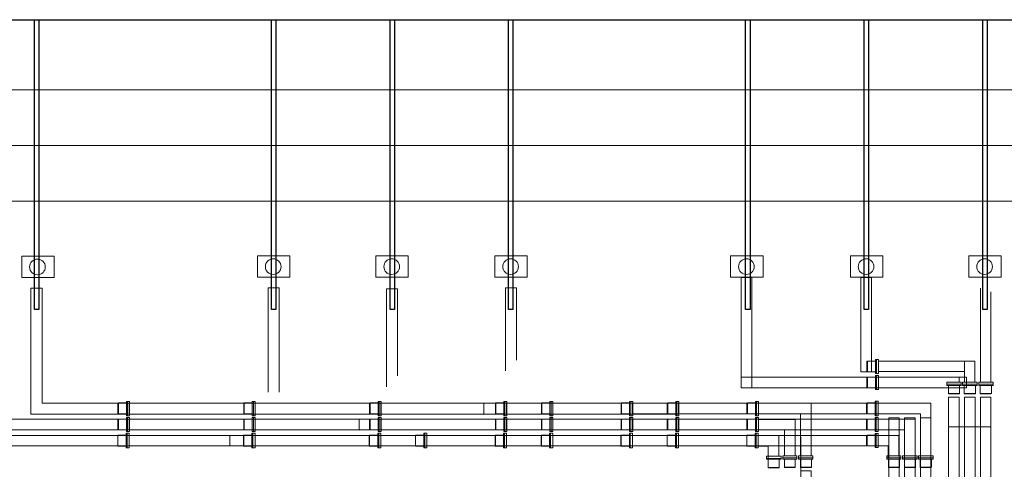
# Model space of a CAD drawing. Extents: x 18893 to 3351893, y -610358 to 406739.
# Tile 123 of 256: x 2068828 to 2102058, y 64814 to 79969. Entities that reach past the tile are written whole.
import ezdxf

# ---------------------------------------------------------------- set-up
doc = ezdxf.new("R2010")
doc.units = 0
doc.header["$LTSCALE"] = 800
doc.header["$MEASUREMENT"] = 0
doc.linetypes.add('CENTRE', pattern=[1.5, 0.75, -0.25, 0.25, -0.25])
doc.linetypes.add('CONTINOUS', pattern=[0])
doc.layers.get('0').update_dxf_attribs({"linetype": 'CONTINUOUS'})
doc.layers.add('KEY PLAN', color=251, linetype='CONTINUOUS')

# ---------------------------------------------------------------- blocks, each defined once
blk = doc.blocks.new('GIS_BLD1')
at = {"linetype": 'CONTINOUS', "lineweight": 15}
for p, q in [((11.45, 4.762), (11.45, 7.931)), ((11.807, 4.762), (11.807, 7.809)), ((8.008, 5.478), (11.267, 5.478)), ((10.91, 4.762), (10.91, 5.478)), ((11.267, 4.762), (11.267, 5.478)), ((8.008, 5.121), (10.91, 5.121)), ((8.008, 4.93), (10.736, 4.93)), ((10.736, 4.762), (10.736, 4.93)), ((8.008, 4.573), (10.363, 4.573)), ((3.953, 4.053), (5.736, 4.053)), ((5.736, 2.27), (5.736, 4.053)), ((8, 4.061), (9.783, 4.061)), ((9.783, 2.278), (9.783, 4.061)), ((3.953, 3.696), (5.379, 3.696)), ((5.379, 2.27), (5.379, 3.696)), ((8, 3.703), (9.426, 3.703)), ((9.426, 2.278), (9.426, 3.703)), ((3.953, 3.513), (5.196, 3.513)), ((5.196, 2.27), (5.196, 3.513)), ((8, 3.521), (9.244, 3.521)), ((9.244, 2.278), (9.244, 3.521)), ((3.953, 3.156), (4.839, 3.156)), ((4.839, 2.27), (4.839, 3.156)), ((8, 3.164), (8.887, 3.164)), ((8.887, 2.278), (8.887, 3.164)), ((10.379, 3.255), (11.807, 3.255)), ((3.953, 2.965), (4.648, 2.965)), ((4.648, 2.965), (4.648, 2.27)), ((8, 2.973), (8.696, 2.973)), ((8.696, 2.973), (8.696, 2.278)), ((3.953, 2.608), (4.291, 2.608)), ((4.291, 2.608), (4.291, 2.206)), ((8, 2.616), (8.339, 2.616)), ((8.339, 2.616), (8.339, 2.214))]:
    blk.add_line(p, q, dxfattribs=at)
for centre in [(-20.373, 8.65), (-12.418, 8.661), (-8.418, 8.661), (-4.407, 8.661), (3.554, 8.661), (7.593, 8.661), (11.593, 8.661)]:
    blk.add_circle(centre, 0.264, dxfattribs=at)
at = {"layer": 'KEY PLAN', "linetype": 'CONTINOUS', "lineweight": 15}
for points in [[(-20.905, 9.016), (-19.812, 9.016), (-19.812, 8.295), (-20.905, 8.295)], [(-12.95, 9.026), (-11.858, 9.026), (-11.858, 8.305), (-12.95, 8.305)], [(-8.95, 9.026), (-7.858, 9.026), (-7.858, 8.305), (-8.95, 8.305)], [(-4.939, 9.026), (-3.846, 9.026), (-3.846, 8.305), (-4.939, 8.305)], [(3.022, 9.026), (4.115, 9.026), (4.115, 8.305), (3.022, 8.305)], [(7.061, 9.026), (8.154, 9.026), (8.154, 8.305), (7.061, 8.305)], [(11.061, 9.026), (12.154, 9.026), (12.154, 8.305), (11.061, 8.305)], [(3.375, 8.3), (3.375, 4.573), (3.733, 4.573), (3.733, 8.3)], [(7.414, 8.3), (7.414, 5.113), (7.772, 5.113), (7.772, 8.3)]]:
    blk.add_lwpolyline(points, close=True, dxfattribs=at)
for points in [[(-20.592, 3.688), (-20.592, 7.935), (-20.22, 7.935), (-20.22, 4.053)], [(-12.59, 4.432), (-12.59, 7.95), (-12.218, 7.95), (-12.218, 4.432)], [(-8.59, 4.614), (-8.59, 7.909), (-8.218, 7.909), (-8.218, 4.979)], [(-4.579, 5.146), (-4.579, 7.945), (-4.207, 7.945), (-4.207, 5.511)]]:
    blk.add_lwpolyline(points, dxfattribs=at)
at = {"layer": 'KEY PLAN', "lineweight": 0}
for points in [[(7.62, 5.446), (7.62, 5.121), (7.635, 5.113), (7.635, 5.478), (7.62, 5.478), (7.62, 5.446)], [(7.635, 5.454), (7.635, 5.113), (7.905, 5.113), (7.905, 5.478), (7.635, 5.478), (7.635, 5.454)], [(7.905, 5.502), (7.905, 5.057), (7.945, 5.057), (7.945, 5.534), (7.905, 5.534), (7.905, 5.502)], [(8.008, 5.057), (8.008, 5.534), (7.945, 5.534), (7.945, 5.057), (8.008, 5.057)], [(7.905, 4.954), (7.905, 4.518), (7.945, 4.518), (7.945, 4.994), (7.905, 4.994), (7.905, 4.954)], [(8.008, 4.518), (8.008, 4.994), (7.945, 4.994), (7.945, 4.518), (8.008, 4.518)], [(10.985, 4.573), (10.985, 4.93), (3.375, 4.93), (3.375, 4.573), (10.985, 4.573)], [(7.62, 4.907), (7.62, 4.573), (7.635, 4.573), (7.635, 4.938), (7.62, 4.93), (7.62, 4.907)], [(7.635, 4.907), (7.635, 4.573), (7.905, 4.573), (7.905, 4.938), (7.635, 4.938), (7.635, 4.907)], [(10.315, 4.762), (10.807, 4.762), (10.807, 4.698), (10.315, 4.698), (10.315, 4.762)], [(10.76, 4.659), (10.315, 4.659), (10.315, 4.698), (10.807, 4.698), (10.807, 4.659), (10.76, 4.659)], [(10.712, 4.389), (10.371, 4.389), (10.371, 4.659), (10.744, 4.659), (10.744, 4.389), (10.712, 4.389)], [(10.847, 4.762), (11.339, 4.762), (11.339, 4.698), (10.847, 4.698), (10.847, 4.762)], [(11.291, 4.659), (10.847, 4.659), (10.847, 4.698), (11.339, 4.698), (11.339, 4.659), (11.291, 4.659)], [(11.252, 4.389), (10.902, 4.389), (10.902, 4.659), (11.283, 4.659), (11.283, 4.389), (11.252, 4.389)], [(11.394, 4.762), (11.879, 4.762), (11.879, 4.698), (11.394, 4.698), (11.394, 4.762)], [(11.831, 4.659), (11.394, 4.659), (11.394, 4.698), (11.879, 4.698), (11.879, 4.659), (11.831, 4.659)], [(11.783, 4.389), (11.442, 4.389), (11.442, 4.659), (11.823, 4.659), (11.823, 4.389), (11.783, 4.389)], [(10.704, 4.373), (10.379, 4.373), (10.371, 4.389), (10.744, 4.389), (10.736, 4.373), (10.704, 4.373)], [(11.236, 4.373), (10.918, 4.373), (10.902, 4.389), (11.283, 4.389), (11.275, 4.373), (11.236, 4.373)], [(11.783, 4.373), (11.458, 4.373), (11.442, 4.389), (11.823, 4.389), (11.807, 4.373), (11.783, 4.373)], [(-17.269, 3.688), (-17.269, 4.053), (-20.22, 4.053)], [(-17.658, 4.021), (-17.658, 3.703), (-17.642, 3.696), (-17.642, 4.069), (-17.658, 4.061), (-17.658, 4.021)], [(-17.642, 4.037), (-17.642, 3.696), (-17.373, 3.696), (-17.373, 4.069), (-17.642, 4.069), (-17.642, 4.037)], [(-17.373, 4.084), (-17.373, 3.632), (-17.333, 3.632), (-17.333, 4.116), (-17.373, 4.116), (-17.373, 4.084)], [(-17.269, 3.632), (-17.269, 4.116), (-17.333, 4.116), (-17.333, 3.632), (-17.269, 3.632)], [(-13.023, 3.688), (-13.023, 4.053), (-17.277, 4.053), (-17.277, 3.688), (-13.023, 3.688)], [(-13.412, 4.021), (-13.412, 3.703), (-13.396, 3.696), (-13.396, 4.069), (-13.412, 4.061), (-13.412, 4.021)], [(-13.396, 4.037), (-13.396, 3.696), (-13.126, 3.696), (-13.126, 4.069), (-13.396, 4.069), (-13.396, 4.037)], [(-13.126, 4.084), (-13.126, 3.632), (-13.087, 3.632), (-13.087, 4.116), (-13.126, 4.116), (-13.126, 4.084)], [(-13.023, 3.632), (-13.023, 4.116), (-13.087, 4.116), (-13.087, 3.632), (-13.023, 3.632)], [(-8.777, 3.688), (-8.777, 4.053), (-13.031, 4.053), (-13.031, 3.688), (-8.777, 3.688)], [(-9.166, 4.021), (-9.166, 3.703), (-9.15, 3.696), (-9.15, 4.069), (-9.166, 4.061), (-9.166, 4.021)], [(-9.15, 4.037), (-9.15, 3.696), (-8.88, 3.696), (-8.88, 4.069), (-9.15, 4.069), (-9.15, 4.037)], [(-8.88, 4.084), (-8.88, 3.632), (-8.841, 3.632), (-8.841, 4.116), (-8.88, 4.116), (-8.88, 4.084)], [(-8.777, 3.632), (-8.777, 4.116), (-8.841, 4.116), (-8.841, 3.632), (-8.777, 3.632)], [(-4.531, 3.688), (-4.531, 4.053), (-8.785, 4.053), (-8.785, 3.688), (-4.531, 3.688)], [(-5.312, 3.68), (-5.312, 4.045), (-2.984, 4.053), (-2.984, 3.688), (-5.312, 3.68)], [(-4.92, 4.021), (-4.92, 3.703), (-4.904, 3.696), (-4.904, 4.069), (-4.92, 4.061), (-4.92, 4.021)], [(-4.904, 4.037), (-4.904, 3.696), (-4.634, 3.696), (-4.634, 4.069), (-4.904, 4.069), (-4.904, 4.037)], [(-4.634, 4.084), (-4.634, 3.632), (-4.595, 3.632), (-4.595, 4.116), (-4.634, 4.116), (-4.634, 4.084)], [(-4.531, 3.632), (-4.531, 4.116), (-4.595, 4.116), (-4.595, 3.632), (-4.531, 3.632)], [(-0.285, 3.688), (-0.285, 4.053), (-4.539, 4.053), (-4.539, 3.688), (-0.285, 3.688)], [(-3.365, 4.021), (-3.365, 3.703), (-3.349, 3.696), (-3.349, 4.069), (-3.365, 4.061), (-3.365, 4.021)], [(-3.349, 4.037), (-3.349, 3.696), (-3.079, 3.696), (-3.079, 4.069), (-3.349, 4.069), (-3.349, 4.037)], [(-2.976, 3.688), (-2.976, 4.053), (-3.21, 4.053)], [(-3.079, 4.084), (-3.079, 3.632), (-3.039, 3.632), (-3.039, 4.116), (-3.079, 4.116), (-3.079, 4.084)], [(-2.976, 3.632), (-2.976, 4.116), (-3.039, 4.116), (-3.039, 3.632), (-2.976, 3.632)], [(1.27, 3.688), (1.27, 4.053), (-2.984, 4.053), (-2.984, 3.688), (1.27, 3.688)], [(-0.674, 4.021), (-0.674, 3.703), (-0.658, 3.696), (-0.658, 4.069), (-0.674, 4.061), (-0.674, 4.021)], [(-0.658, 4.037), (-0.658, 3.696), (-0.388, 3.696), (-0.388, 4.069), (-0.658, 4.069), (-0.658, 4.037)], [(-0.388, 4.084), (-0.388, 3.632), (-0.349, 3.632), (-0.349, 4.116), (-0.388, 4.116), (-0.388, 4.084)], [(-0.285, 3.632), (-0.285, 4.116), (-0.349, 4.116), (-0.349, 3.632), (-0.285, 3.632)], [(3.961, 3.696), (3.961, 4.053), (-0.293, 4.061), (-0.293, 3.703), (5.096, 3.703)], [(0.881, 4.021), (0.881, 3.703), (0.897, 3.696), (0.897, 4.069), (0.881, 4.061), (0.881, 4.021)], [(0.897, 4.037), (0.897, 3.696), (1.167, 3.696), (1.167, 4.069), (0.897, 4.069), (0.897, 4.037)], [(1.167, 4.084), (1.167, 3.632), (1.207, 3.632), (1.207, 4.116), (1.167, 4.116), (1.167, 4.084)], [(1.27, 3.632), (1.27, 4.116), (1.207, 4.116), (1.207, 3.632), (1.27, 3.632)], [(8, 3.703), (8, 4.061), (1.262, 4.061), (1.262, 3.703), (8, 3.703)], [(3.572, 4.021), (3.572, 3.703), (3.588, 3.696), (3.588, 4.069), (3.572, 4.061), (3.572, 4.021)], [(3.588, 4.037), (3.588, 3.696), (3.858, 3.696), (3.858, 4.069), (3.588, 4.069), (3.588, 4.037)], [(3.858, 4.084), (3.858, 3.632), (3.897, 3.632), (3.897, 4.116), (3.858, 4.116), (3.858, 4.084)], [(3.961, 3.632), (3.961, 4.116), (3.897, 4.116), (3.897, 3.632), (3.961, 3.632)], [(7.612, 4.021), (7.612, 3.703), (7.627, 3.696), (7.627, 4.069), (7.612, 4.061), (7.612, 4.021)], [(7.627, 4.037), (7.627, 3.696), (7.897, 3.696), (7.897, 4.069), (7.627, 4.069), (7.627, 4.037)], [(7.897, 4.076), (7.897, 3.632), (7.937, 3.632), (7.937, 4.124), (7.897, 4.124), (7.897, 4.076)], [(8, 3.632), (8, 4.124), (7.937, 4.124), (7.937, 3.632), (8, 3.632)], [(10.379, 4.262), (10.736, 4.262), (10.736, -2.476), (10.379, -2.476), (10.379, 4.262)], [(10.918, 4.262), (11.275, 4.262), (11.275, -2.476), (10.918, -2.476), (10.918, 4.262)], [(11.458, 4.262), (11.807, 4.262), (11.807, -2.476), (11.458, -2.476), (11.458, 4.262)], [(-20.592, 3.688), (-17.269, 3.688)], [(-17.269, 3.156), (-17.269, 3.521), (-21.523, 3.521), (-21.523, 3.156), (-17.269, 3.156)], [(-17.658, 3.489), (-17.658, 3.156), (-17.642, 3.156), (-17.642, 3.521), (-17.658, 3.521), (-17.658, 3.489)], [(-17.642, 3.489), (-17.642, 3.156), (-17.373, 3.156), (-17.373, 3.521), (-17.642, 3.521), (-17.642, 3.489)], [(-17.373, 3.545), (-17.373, 3.1), (-17.333, 3.1), (-17.333, 3.576), (-17.373, 3.576), (-17.373, 3.545)], [(-17.269, 3.1), (-17.269, 3.576), (-17.333, 3.576), (-17.333, 3.1), (-17.269, 3.1)], [(-13.023, 3.156), (-13.023, 3.521), (-17.277, 3.521), (-17.277, 3.156), (-13.023, 3.156)], [(-13.412, 3.489), (-13.412, 3.156), (-13.396, 3.156), (-13.396, 3.521), (-13.412, 3.521), (-13.412, 3.489)], [(-13.396, 3.489), (-13.396, 3.156), (-13.126, 3.156), (-13.126, 3.521), (-13.396, 3.521), (-13.396, 3.489)], [(-13.126, 3.545), (-13.126, 3.1), (-13.087, 3.1), (-13.087, 3.576), (-13.126, 3.576), (-13.126, 3.545)], [(-13.023, 3.1), (-13.023, 3.576), (-13.087, 3.576), (-13.087, 3.1), (-13.023, 3.1)], [(-8.777, 3.156), (-8.777, 3.521), (-13.031, 3.521), (-13.031, 3.156), (-8.777, 3.156)], [(-9.515, 3.149), (-9.515, 3.514), (-2.984, 3.521), (-2.984, 3.156), (-9.515, 3.149)], [(-9.166, 3.489), (-9.166, 3.156), (-9.15, 3.156), (-9.15, 3.521), (-9.166, 3.521), (-9.166, 3.489)], [(-9.15, 3.489), (-9.15, 3.156), (-8.88, 3.156), (-8.88, 3.521), (-9.15, 3.521), (-9.15, 3.489)], [(-8.88, 3.545), (-8.88, 3.1), (-8.841, 3.1), (-8.841, 3.576), (-8.88, 3.576), (-8.88, 3.545)], [(-8.777, 3.1), (-8.777, 3.576), (-8.841, 3.576), (-8.841, 3.1), (-8.777, 3.1)], [(-4.531, 3.156), (-4.531, 3.521), (-8.785, 3.521), (-8.785, 3.156), (-4.531, 3.156)], [(-4.92, 3.489), (-4.92, 3.156), (-4.904, 3.156), (-4.904, 3.521), (-4.92, 3.521), (-4.92, 3.489)], [(-4.904, 3.489), (-4.904, 3.156), (-4.634, 3.156), (-4.634, 3.521), (-4.904, 3.521), (-4.904, 3.489)], [(-4.634, 3.545), (-4.634, 3.1), (-4.595, 3.1), (-4.595, 3.576), (-4.634, 3.576), (-4.634, 3.545)], [(-4.531, 3.1), (-4.531, 3.576), (-4.595, 3.576), (-4.595, 3.1), (-4.531, 3.1)], [(-0.285, 3.156), (-0.285, 3.521), (-4.539, 3.521), (-4.539, 3.156), (-0.285, 3.156)], [(-3.365, 3.489), (-3.365, 3.156), (-3.349, 3.156), (-3.349, 3.521), (-3.365, 3.521), (-3.365, 3.489)], [(-3.349, 3.489), (-3.349, 3.156), (-3.079, 3.156), (-3.079, 3.521), (-3.349, 3.521), (-3.349, 3.489)], [(-3.079, 3.545), (-3.079, 3.1), (-3.039, 3.1), (-3.039, 3.576), (-3.079, 3.576), (-3.079, 3.545)], [(-2.976, 3.1), (-2.976, 3.576), (-3.039, 3.576), (-3.039, 3.1), (-2.976, 3.1)], [(1.27, 3.156), (1.27, 3.521), (-2.984, 3.521), (-2.984, 3.156), (1.27, 3.156)], [(-0.674, 3.489), (-0.674, 3.156), (-0.658, 3.156), (-0.658, 3.521), (-0.674, 3.521), (-0.674, 3.489)], [(-0.658, 3.489), (-0.658, 3.156), (-0.388, 3.156), (-0.388, 3.521), (-0.658, 3.521), (-0.658, 3.489)], [(-0.388, 3.545), (-0.388, 3.1), (-0.349, 3.1), (-0.349, 3.576), (-0.388, 3.576), (-0.388, 3.545)], [(-0.285, 3.1), (-0.285, 3.576), (-0.349, 3.576), (-0.349, 3.1), (-0.285, 3.1)], [(3.961, 3.156), (3.961, 3.521), (-0.293, 3.521), (-0.293, 3.156), (3.961, 3.156)], [(0.881, 3.489), (0.881, 3.156), (0.897, 3.156), (0.897, 3.521), (0.881, 3.521), (0.881, 3.489)], [(0.897, 3.489), (0.897, 3.156), (1.167, 3.156), (1.167, 3.521), (0.897, 3.521), (0.897, 3.489)], [(1.167, 3.545), (1.167, 3.1), (1.207, 3.1), (1.207, 3.576), (1.167, 3.576), (1.167, 3.545)], [(1.27, 3.1), (1.27, 3.576), (1.207, 3.576), (1.207, 3.1), (1.27, 3.1)], [(8, 3.164), (8, 3.521), (1.262, 3.521), (1.262, 3.164), (8, 3.164)], [(3.572, 3.489), (3.572, 3.156), (3.588, 3.156), (3.588, 3.521), (3.572, 3.521), (3.572, 3.489)], [(3.588, 3.489), (3.588, 3.156), (3.858, 3.156), (3.858, 3.521), (3.588, 3.521), (3.588, 3.489)], [(3.858, 3.545), (3.858, 3.1), (3.897, 3.1), (3.897, 3.576), (3.858, 3.576), (3.858, 3.545)], [(3.961, 3.1), (3.961, 3.576), (3.897, 3.576), (3.897, 3.1), (3.961, 3.1)], [(7.612, 3.489), (7.612, 3.164), (7.627, 3.156), (7.627, 3.521), (7.612, 3.521), (7.612, 3.489)], [(7.627, 3.497), (7.627, 3.156), (7.897, 3.156), (7.897, 3.521), (7.627, 3.521), (7.627, 3.497)], [(7.897, 3.545), (7.897, 3.1), (7.937, 3.1), (7.937, 3.576), (7.897, 3.576), (7.897, 3.545)], [(8, 3.1), (8, 3.576), (7.937, 3.576), (7.937, 3.1), (8, 3.1)], [(8.355, 3.561), (8.712, 3.561), (8.712, -2.476), (8.355, -2.476), (8.355, 3.561)], [(8.894, 3.561), (9.252, 3.561), (9.252, -2.476), (8.894, -2.476), (8.894, 3.561)], [(9.434, 3.561), (9.783, 3.561), (9.783, -2.476), (9.434, -2.476), (9.434, 3.561)], [(-17.38, 2.997), (-17.38, 2.553), (-17.349, 2.553), (-17.349, 3.045), (-17.38, 3.045), (-17.38, 2.997)], [(-17.277, 2.553), (-17.277, 3.045), (-17.349, 3.045), (-17.349, 2.553), (-17.277, 2.553)], [(-13.134, 2.997), (-13.134, 2.553), (-13.103, 2.553), (-13.103, 3.045), (-13.134, 3.045), (-13.134, 2.997)], [(-13.031, 2.553), (-13.031, 3.045), (-13.103, 3.045), (-13.103, 2.553), (-13.031, 2.553)], [(-8.888, 2.997), (-8.888, 2.553), (-8.857, 2.553), (-8.857, 3.045), (-8.888, 3.045), (-8.888, 2.997)], [(-8.785, 2.553), (-8.785, 3.045), (-8.857, 3.045), (-8.857, 2.553), (-8.785, 2.553)], [(-7.333, 2.997), (-7.333, 2.553), (-7.301, 2.553), (-7.301, 3.045), (-7.333, 3.045), (-7.333, 2.997)], [(-7.23, 2.553), (-7.23, 3.045), (-7.301, 3.045), (-7.301, 2.553), (-7.23, 2.553)], [(-4.642, 2.997), (-4.642, 2.553), (-4.611, 2.553), (-4.611, 3.045), (-4.642, 3.045), (-4.642, 2.997)], [(-4.539, 2.553), (-4.539, 3.045), (-4.611, 3.045), (-4.611, 2.553), (-4.539, 2.553)], [(-3.087, 2.997), (-3.087, 2.553), (-3.055, 2.553), (-3.055, 3.045), (-3.087, 3.045), (-3.087, 2.997)], [(-2.984, 2.553), (-2.984, 3.045), (-3.055, 3.045), (-3.055, 2.553), (-2.984, 2.553)], [(-0.396, 2.997), (-0.396, 2.553), (-0.365, 2.553), (-0.365, 3.045), (-0.396, 3.045), (-0.396, 2.997)], [(-0.293, 2.553), (-0.293, 3.045), (-0.365, 3.045), (-0.365, 2.553), (-0.293, 2.553)], [(1.159, 2.997), (1.159, 2.553), (1.191, 2.553), (1.191, 3.045), (1.159, 3.045), (1.159, 2.997)], [(1.262, 2.553), (1.262, 3.045), (1.191, 3.045), (1.191, 2.553), (1.262, 2.553)], [(3.85, 2.997), (3.85, 2.553), (3.881, 2.553), (3.881, 3.045), (3.85, 3.045), (3.85, 2.997)], [(3.953, 2.553), (3.953, 3.045), (3.881, 3.045), (3.881, 2.553), (3.953, 2.553)], [(7.897, 2.997), (7.897, 2.561), (7.937, 2.561), (7.937, 3.037), (7.897, 3.037), (7.897, 2.997)], [(8, 2.561), (8, 3.037), (7.937, 3.037), (7.937, 2.561), (8, 2.561)], [(-17.277, 2.616), (-17.277, 2.973), (-21.523, 2.973), (-21.523, 2.616), (-17.277, 2.616)], [(-17.666, 2.95), (-17.666, 2.616), (-17.658, 2.608), (-17.658, 2.981), (-17.666, 2.973), (-17.666, 2.95)], [(-17.658, 2.95), (-17.658, 2.608), (-17.38, 2.608), (-17.38, 2.981), (-17.658, 2.981), (-17.658, 2.95)], [(-13.031, 2.616), (-13.031, 2.973), (-17.277, 2.973), (-17.277, 2.616), (-13.031, 2.616)], [(-7.23, 2.616), (-7.23, 2.973), (-13.884, 2.973), (-13.884, 2.616), (-7.23, 2.616)], [(-13.42, 2.95), (-13.42, 2.616), (-13.412, 2.608), (-13.412, 2.981), (-13.42, 2.973), (-13.42, 2.95)], [(-13.412, 2.95), (-13.412, 2.608), (-13.134, 2.608), (-13.134, 2.981), (-13.412, 2.981), (-13.412, 2.95)], [(-8.785, 2.616), (-8.785, 2.973), (-13.031, 2.973), (-13.031, 2.616), (-8.785, 2.616)], [(-9.174, 2.95), (-9.174, 2.616), (-9.166, 2.608), (-9.166, 2.981), (-9.174, 2.973), (-9.174, 2.95)], [(-9.166, 2.95), (-9.166, 2.608), (-8.888, 2.608), (-8.888, 2.981), (-9.166, 2.981), (-9.166, 2.95)], [(-4.539, 2.616), (-4.539, 2.973), (-8.785, 2.973), (-8.785, 2.616), (-4.539, 2.616)], [(-7.619, 2.95), (-7.619, 2.616), (-7.611, 2.608), (-7.611, 2.981), (-7.619, 2.973), (-7.619, 2.95)], [(-7.611, 2.95), (-7.611, 2.608), (-7.333, 2.608), (-7.333, 2.981), (-7.611, 2.981), (-7.611, 2.95)], [(-2.984, 2.616), (-2.984, 2.973), (-7.23, 2.973), (-7.23, 2.616), (-2.984, 2.616)], [(-4.928, 2.95), (-4.928, 2.616), (-4.92, 2.608), (-4.92, 2.981), (-4.928, 2.973), (-4.928, 2.95)], [(-4.92, 2.95), (-4.92, 2.608), (-4.642, 2.608), (-4.642, 2.981), (-4.92, 2.981), (-4.92, 2.95)], [(-0.293, 2.616), (-0.293, 2.973), (-4.539, 2.973), (-4.539, 2.616), (-0.293, 2.616)], [(-3.373, 2.95), (-3.373, 2.616), (-3.365, 2.608), (-3.365, 2.981), (-3.373, 2.973), (-3.373, 2.95)], [(-3.365, 2.95), (-3.365, 2.608), (-3.087, 2.608), (-3.087, 2.981), (-3.365, 2.981), (-3.365, 2.95)], [(1.262, 2.616), (1.262, 2.973), (-2.984, 2.973), (-2.984, 2.616), (1.262, 2.616)], [(-0.682, 2.95), (-0.682, 2.616), (-0.674, 2.608), (-0.674, 2.981), (-0.682, 2.973), (-0.682, 2.95)], [(-0.674, 2.95), (-0.674, 2.608), (-0.396, 2.608), (-0.396, 2.981), (-0.674, 2.981), (-0.674, 2.95)], [(3.953, 2.616), (3.953, 2.973), (-0.293, 2.973), (-0.293, 2.616), (3.953, 2.616)], [(0.874, 2.95), (0.874, 2.616), (0.881, 2.608), (0.881, 2.981), (0.874, 2.973), (0.874, 2.95)], [(0.881, 2.95), (0.881, 2.608), (1.159, 2.608), (1.159, 2.981), (0.881, 2.981), (0.881, 2.95)], [(8, 2.616), (8, 2.973), (1.262, 2.973), (1.262, 2.616), (8, 2.616)], [(3.564, 2.95), (3.564, 2.616), (3.572, 2.608), (3.572, 2.981), (3.564, 2.973), (3.564, 2.95)], [(3.572, 2.95), (3.572, 2.608), (3.85, 2.608), (3.85, 2.981), (3.572, 2.981), (3.572, 2.95)], [(5.379, 1.778), (5.736, 1.778), (5.744, -2.476), (5.387, -2.476), (5.387, 2.913)], [(7.612, 2.95), (7.612, 2.616), (7.627, 2.616), (7.627, 2.981), (7.612, 2.973), (7.612, 2.95)], [(7.627, 2.95), (7.627, 2.616), (7.897, 2.616), (7.897, 2.981), (7.627, 2.981), (7.627, 2.95)], [(4.236, 2.27), (4.728, 2.27), (4.728, 2.198), (4.236, 2.198), (4.236, 2.27)], [(4.68, 2.167), (4.236, 2.167), (4.236, 2.198), (4.728, 2.198), (4.728, 2.167), (4.68, 2.167)], [(4.633, 1.889), (4.291, 1.889), (4.291, 2.167), (4.664, 2.167), (4.664, 1.889), (4.633, 1.889)], [(4.783, 2.278), (5.26, 2.278), (5.26, 2.214), (4.783, 2.214), (4.783, 2.278)], [(5.228, 2.175), (4.783, 2.175), (4.783, 2.214), (5.26, 2.214), (5.26, 2.175), (5.228, 2.175)], [(5.172, 1.905), (4.839, 1.905), (4.839, 2.175), (5.204, 2.175), (5.204, 1.905), (5.172, 1.905)], [(5.315, 2.278), (5.799, 2.278), (5.799, 2.214), (5.315, 2.214), (5.315, 2.278)], [(5.767, 2.175), (5.315, 2.175), (5.315, 2.214), (5.799, 2.214), (5.799, 2.175), (5.767, 2.175)], [(5.72, 1.905), (5.379, 1.905), (5.379, 2.175), (5.752, 2.175), (5.752, 1.905), (5.72, 1.905)], [(8.291, 2.278), (8.767, 2.278), (8.767, 2.214), (8.291, 2.214), (8.291, 2.278)], [(8.736, 2.175), (8.291, 2.175), (8.291, 2.214), (8.767, 2.214), (8.767, 2.175), (8.736, 2.175)], [(8.688, 1.905), (8.347, 1.905), (8.347, 2.175), (8.72, 2.175), (8.72, 1.905), (8.688, 1.905)], [(8.823, 2.278), (9.315, 2.278), (9.315, 2.214), (8.823, 2.214), (8.823, 2.278)], [(9.275, 2.175), (8.823, 2.175), (8.823, 2.214), (9.315, 2.214), (9.315, 2.175), (9.275, 2.175)], [(9.228, 1.905), (8.887, 1.905), (8.887, 2.175), (9.26, 2.175), (9.26, 1.905), (9.228, 1.905)], [(9.363, 2.278), (9.855, 2.278), (9.855, 2.214), (9.363, 2.214), (9.363, 2.278)], [(9.807, 2.175), (9.363, 2.175), (9.363, 2.214), (9.855, 2.214), (9.855, 2.175), (9.807, 2.175)], [(9.76, 1.905), (9.418, 1.905), (9.418, 2.175), (9.799, 2.175), (9.799, 1.905), (9.76, 1.905)], [(4.633, 1.881), (4.299, 1.881), (4.291, 1.889), (4.664, 1.889), (4.656, 1.881), (4.633, 1.881)], [(5.172, 1.889), (4.839, 1.889), (4.839, 1.905), (5.204, 1.905), (5.204, 1.889), (5.172, 1.889)], [(5.704, 1.889), (5.387, 1.889), (5.379, 1.905), (5.752, 1.905), (5.744, 1.889), (5.704, 1.889)], [(8.68, 1.889), (8.355, 1.889), (8.347, 1.905), (8.72, 1.905), (8.712, 1.889), (8.68, 1.889)], [(9.212, 1.889), (8.894, 1.889), (8.887, 1.905), (9.26, 1.905), (9.252, 1.889), (9.212, 1.889)], [(9.76, 1.889), (9.434, 1.889), (9.418, 1.905), (9.799, 1.905), (9.783, 1.889), (9.76, 1.889)]]:
    blk.add_lwpolyline(points, dxfattribs=at)

msp = doc.modelspace()

# ---------------------------------------------------------------- linework, layer by layer
at = {"layer": 'KEY PLAN'}
msp.add_line((1958633.54, 79969.32, 0), (2201338.64, 79969.32, 0), dxfattribs=at)
at = {"layer": 'KEY PLAN', "linetype": 'CONTINOUS', "lineweight": 15}
for p, q in [((2059566.69, 77607.33, 0), (2160657.97, 77607.33, 0)), ((2059566.69, 73857.33, 0), (2115859.89, 73857.33, 0))]:
    msp.add_line(p, q, dxfattribs=at)
at = {"layer": 'KEY PLAN', "linetype": 'CENTRE', "lineweight": 15, "ltscale": 10000}
msp.add_line((2059566.69, 75732.33, 0), (2172907.97, 75732.33, 0), dxfattribs=at)
at = {"layer": 'KEY PLAN', "elevation": 0}
for points in [[(2069329, 79969.32), (2069476, 79969.32), (2069476, 70202.62), (2069329, 70202.62)], [(2077329, 79969.32), (2077476, 79969.32), (2077476, 70202.62), (2077329, 70202.62)], [(2081329, 79969.32), (2081476, 79969.32), (2081476, 70202.62), (2081329, 70202.62)], [(2085329, 79969.32), (2085476, 79969.32), (2085476, 70202.62), (2085329, 70202.62)], [(2093329, 79969.32), (2093476, 79969.32), (2093476, 70202.62), (2093329, 70202.62)], [(2097329, 79969.32), (2097476, 79969.32), (2097476, 70202.62), (2097329, 70202.62)], [(2101329, 79969.32), (2101476, 79969.32), (2101476, 70202.62), (2101329, 70202.62)]]:
    msp.add_lwpolyline(points, close=True, dxfattribs=at)

# ---------------------------------------------------------------- block references
at = {"layer": 'KEY PLAN', "linetype": 'CONTINOUS', "lineweight": 15, "xscale": 1000, "yscale": 1000, "zscale": 1000}
msp.add_blockref('GIS_BLD1', (2089800.83, 62984.79, 0), dxfattribs=at)

doc.saveas('drawing.dxf')
